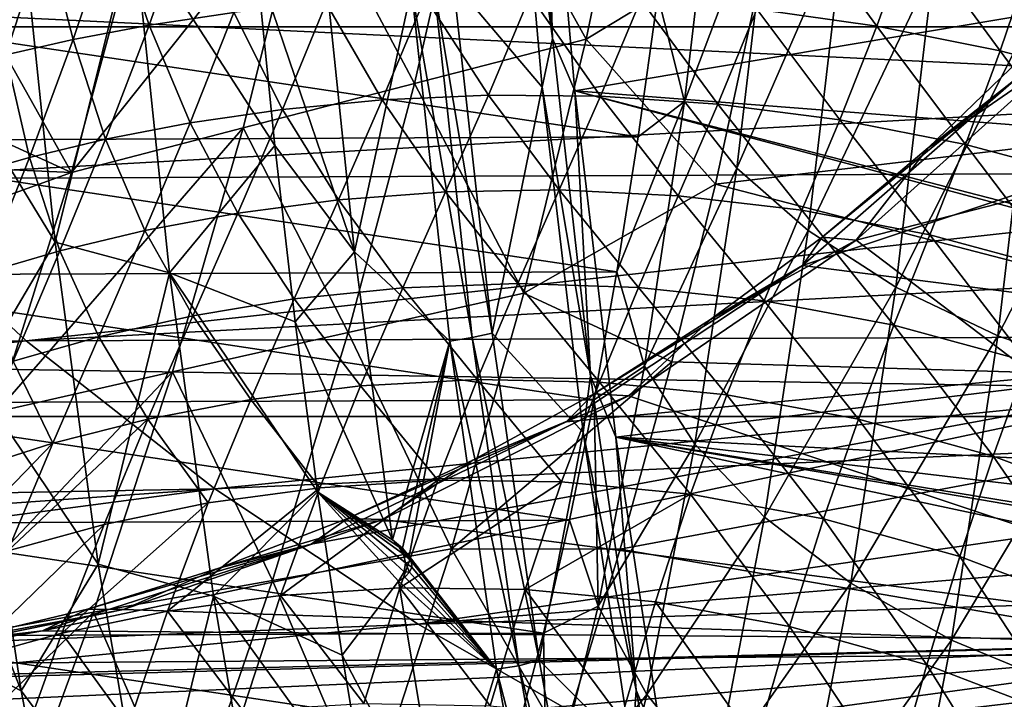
# Model space of a CAD drawing. Header units: metres. Extents: x -160 to 52, y -25 to 25.
# Tile 59 of 168: x -21.11 to -14.67, y -14.1 to -9.66. Entities that reach past the tile are written whole.
import ezdxf

# ---------------------------------------------------------------- set-up
doc = ezdxf.new("R2010")
doc.units = ezdxf.units.M
doc.layers.add('solid_509089_SW0001', color=7, linetype='CONTINUOUS')

msp = doc.modelspace()

# ---------------------------------------------------------------- linework, layer by layer
at = {"layer": 'solid_509089_SW0001'}
for points in [[(-159.199997, -7.026679, -23.470743), (-2.2, -7.026679, -23.470743), (-2.2, -9.703955, -22.496294)], [(-159.199997, -9.703955, -22.496294), (-159.199997, -7.026679, -23.470743), (-2.2, -9.703955, -22.496294)], [(-17.81949, -7.453824, 207.685196), (-17.622145, -9.781214, 208.632309), (-17.900234, -7.703585, 207.837662)], [(-17.688154, -7.722374, 207.741028), (-17.622145, -9.781214, 208.632309), (-17.81949, -7.453824, 207.685196)], [(-18.271145, -9.410952, 208.634903), (-17.900234, -7.703585, 207.837662), (-17.688852, -10.097836, 208.852188)], [(-17.622145, -9.781214, 208.632309), (-17.688852, -10.097836, 208.852188), (-17.900234, -7.703585, 207.837662)], [(-17.688154, -7.722374, 207.741028), (-17.47624, -10.122514, 208.758057), (-17.622145, -9.781214, 208.632309)], [(-13.549536, -9.459304, 207.612396), (-17.47624, -10.122514, 208.758057), (-17.688154, -7.722374, 207.741028)], [(-16.195585, -9.055753, 67.218979), (-10.597915, -8.070869, 97.815483), (-10.987628, -10.072377, 97.896484)], [(-18.149433, -8.439185, 55.52813), (-17.060408, -8.143896, 61.365021), (-17.40156, -9.78487, 61.28891)], [(-17.40156, -9.78487, 61.28891), (-17.060408, -8.143896, 61.365021), (-16.195585, -9.055753, 67.218979)], [(-16.758776, -10.191788, 244.973587), (-16.538914, -8.32373, 246.028763), (-16.933693, -9.502333, 244.479279)], [(-16.187546, -8.679174, 246.67894), (-16.538914, -8.32373, 246.028763), (-16.758776, -10.191788, 244.973587)], [(-18.149433, -8.439185, 55.52813), (-18.523689, -10.074868, 55.318989), (-19.238422, -8.734363, 49.691238)], [(-18.149433, -8.439185, 55.52813), (-17.40156, -9.78487, 61.28891), (-18.523689, -10.074868, 55.318989)], [(-16.416796, -10.627002, 245.578705), (-16.187546, -8.679174, 246.67894), (-16.758776, -10.191788, 244.973587)], [(-15.71339, -9.012728, 247.258987), (-16.187546, -8.679174, 246.67894), (-16.416796, -10.627002, 245.578705)], [(-19.238422, -8.734363, 49.691238), (-20.768208, -10.656602, 43.379223), (-20.327312, -9.028682, 43.854328)], [(-19.238422, -8.734363, 49.691238), (-19.645868, -10.364993, 49.349079), (-20.768208, -10.656602, 43.379223)], [(-18.523689, -10.074868, 55.318989), (-19.645868, -10.364993, 49.349079), (-19.238422, -8.734363, 49.691238)], [(-21.107313, -8.862812, 209.292114), (-20.87532, -11.111189, 210.405518), (-21.665215, -9.817849, 210.257797)], [(-20.362238, -9.051568, 208.984695), (-20.87532, -11.111189, 210.405518), (-21.107313, -8.862812, 209.292114)], [(-20.258846, -9.692268, 25.033781), (-19.994165, -8.935557, 25.215294), (-20.495125, -9.006737, 25.762451)], [(-20.258846, -9.692268, 25.033781), (-19.706039, -9.611395, 24.575569), (-19.994165, -8.935557, 25.215294)], [(-23.224878, -9.543181, 157.629898), (-11.563774, -10.105742, 205.839722), (-12.567849, -8.999273, 205.642624)], [(-20.757381, -9.786227, 25.569136), (-20.495125, -9.006737, 25.762451), (-20.938217, -9.087183, 26.399586)], [(-20.757381, -9.786227, 25.569136), (-20.258846, -9.692268, 25.033781), (-20.495125, -9.006737, 25.762451)], [(-15.95145, -11.035413, 246.11647), (-15.71339, -9.012728, 247.258987), (-16.416796, -10.627002, 245.578705)], [(-16.287041, -9.589618, 23.101288), (-15.502379, -9.699701, 22.902023), (-16.049002, -8.952327, 23.282215)], [(-15.502379, -9.699701, 22.902023), (-15.27654, -9.068692, 23.095984), (-16.049002, -8.952327, 23.282215)], [(-15.13088, -9.314235, 247.751236), (-15.71339, -9.012728, 247.258987), (-15.95145, -11.035413, 246.11647)], [(-20.327312, -9.028682, 43.854328), (-20.768208, -10.656602, 43.379223), (-21.447838, -9.444962, 37.980469)], [(-20.362238, -9.051568, 208.984695), (-20.126165, -11.311559, 210.117676), (-20.87532, -11.111189, 210.405518)], [(-20.362238, -9.051568, 208.984695), (-19.557417, -9.289819, 208.846207), (-19.438387, -10.478848, 209.417465)], [(-20.362238, -9.051568, 208.984695), (-19.438387, -10.478848, 209.417465), (-20.126165, -11.311559, 210.117676)], [(-17.40156, -9.78487, 61.28891), (-16.195585, -9.055753, 67.218979), (-16.555483, -10.732134, 67.283173)], [(-16.555483, -10.732134, 67.283173), (-16.195585, -9.055753, 67.218979), (-10.987628, -10.072377, 97.896484)], [(-15.502379, -9.699701, 22.902023), (-14.694315, -9.860569, 22.712551), (-15.27654, -9.068692, 23.095984)], [(-14.694315, -9.860569, 22.712551), (-14.481891, -9.228832, 22.924229), (-15.27654, -9.068692, 23.095984)], [(-21.198021, -9.887676, 26.192896), (-20.938217, -9.087183, 26.399586), (-21.317799, -9.172279, 27.136086)], [(-21.198021, -9.887676, 26.192896), (-20.757381, -9.786227, 25.569136), (-20.938217, -9.087183, 26.399586)], [(-19.557417, -9.289819, 208.846207), (-19.123528, -9.180019, 208.70517), (-18.916241, -11.174415, 209.699997)], [(-18.916241, -11.174415, 209.699997), (-19.123528, -9.180019, 208.70517), (-18.544971, -9.454926, 208.631058)], [(-14.694315, -9.860569, 22.712551), (-13.867117, -10.077622, 22.523436), (-14.481891, -9.228832, 22.924229)], [(-19.438387, -10.478848, 209.417465), (-19.557417, -9.289819, 208.846207), (-18.916241, -11.174415, 209.699997)], [(-15.376904, -11.404586, 246.570496), (-15.13088, -9.314235, 247.751236), (-15.95145, -11.035413, 246.11647)], [(-14.457752, -9.574516, 248.140701), (-15.13088, -9.314235, 247.751236), (-15.376904, -11.404586, 246.570496)], [(-20.768208, -10.656602, 43.379223), (-21.674631, -10.24341, 37.689156), (-21.447838, -9.444962, 37.980469)], [(-18.916241, -11.174415, 209.699997), (-18.544971, -9.454926, 208.631058), (-18.293427, -11.758381, 209.837799)], [(-18.544971, -9.454926, 208.631058), (-18.397293, -9.428789, 208.614899), (-18.146725, -11.733931, 209.817444)], [(-18.293427, -11.758381, 209.837799), (-18.544971, -9.454926, 208.631058), (-18.146725, -11.733931, 209.817444)], [(-18.397293, -9.428789, 208.614899), (-18.271145, -9.410952, 208.634903), (-18.01664, -11.706085, 209.834335)], [(-18.146725, -11.733931, 209.817444), (-18.397293, -9.428789, 208.614899), (-18.01664, -11.706085, 209.834335)], [(-18.271145, -9.410952, 208.634903), (-17.688852, -10.097836, 208.852188), (-18.01664, -11.706085, 209.834335)], [(-13.549536, -9.459304, 207.612396), (-12.722284, -10.491107, 207.961533), (-17.47624, -10.122514, 208.758057)], [(-23.04438, -9.528102, 215.152374), (-17.061348, -10.424016, 243.866623), (-16.933693, -9.502333, 244.479279)], [(-23.04438, -9.528102, 215.152374), (-22.916403, -10.448707, 215.766571), (-17.061348, -10.424016, 243.866623)], [(-18.735369, -10.182026, 23.700666), (-18.455481, -9.510204, 23.850857), (-19.103134, -9.548995, 24.184229)], [(-18.735369, -10.182026, 23.700666), (-18.041241, -10.150614, 23.414051), (-18.455481, -9.510204, 23.850857)], [(-18.041241, -10.150614, 23.414051), (-17.767767, -9.500334, 23.566032), (-18.455481, -9.510204, 23.850857)], [(-18.041241, -10.150614, 23.414051), (-17.308491, -10.157288, 23.161629), (-17.767767, -9.500334, 23.566032)], [(-17.308491, -10.157288, 23.161629), (-17.043678, -9.524957, 23.319527), (-17.767767, -9.500334, 23.566032)], [(-17.308491, -10.157288, 23.161629), (-16.541042, -10.208783, 22.933048), (-17.043678, -9.524957, 23.319527)], [(-16.758776, -10.191788, 244.973587), (-16.933693, -9.502333, 244.479279), (-17.061348, -10.424016, 243.866623)], [(-16.541042, -10.208783, 22.933048), (-16.287041, -9.589618, 23.101288), (-17.043678, -9.524957, 23.319527)], [(-22.199255, -10.698034, 157.416199), (-11.563774, -10.105742, 205.839722), (-23.224878, -9.543181, 157.629898)], [(-19.387197, -10.244741, 24.031931), (-19.103134, -9.548995, 24.184229), (-19.706039, -9.611395, 24.575569)], [(-19.387197, -10.244741, 24.031931), (-18.735369, -10.182026, 23.700666), (-19.103134, -9.548995, 24.184229)], [(-16.541042, -10.208783, 22.933048), (-15.743815, -10.311584, 22.718508), (-16.287041, -9.589618, 23.101288)], [(-15.743815, -10.311584, 22.718508), (-15.502379, -9.699701, 22.902023), (-16.287041, -9.589618, 23.101288)], [(-14.710651, -11.723282, 246.926971), (-14.457752, -9.574516, 248.140701), (-15.376904, -11.404586, 246.570496)], [(-13.714498, -9.785648, 248.415527), (-14.457752, -9.574516, 248.140701), (-14.710651, -11.723282, 246.926971)], [(-19.992167, -10.332368, 24.417452), (-19.706039, -9.611395, 24.575569), (-20.258846, -9.692268, 25.033781)], [(-19.992167, -10.332368, 24.417452), (-19.387197, -10.244741, 24.031931), (-19.706039, -9.611395, 24.575569)], [(-159.199997, -9.703955, -22.496294), (-2.2, -9.703955, -22.496294), (-2.2, -12.25, -21.217623)], [(-159.199997, -12.25, -21.217623), (-159.199997, -9.703955, -22.496294), (-2.2, -12.25, -21.217623)], [(-20.545156, -10.438771, 24.866304), (-20.258846, -9.692268, 25.033781), (-20.757381, -9.786227, 25.569136)], [(-20.545156, -10.438771, 24.866304), (-19.992167, -10.332368, 24.417452), (-20.258846, -9.692268, 25.033781)], [(-15.743815, -10.311584, 22.718508), (-14.921859, -10.47213, 22.508265), (-15.502379, -9.699701, 22.902023)], [(-14.921859, -10.47213, 22.508265), (-14.694315, -9.860569, 22.712551), (-15.502379, -9.699701, 22.902023)], [(-21.042618, -10.557604, 25.389425), (-20.757381, -9.786227, 25.569136), (-21.198021, -9.887676, 26.192896)], [(-21.042618, -10.557604, 25.389425), (-20.545156, -10.438771, 24.866304), (-20.757381, -9.786227, 25.569136)], [(-18.523689, -10.074868, 55.318989), (-17.40156, -9.78487, 61.28891), (-17.808952, -11.444489, 61.216591)], [(-17.808952, -11.444489, 61.216591), (-17.40156, -9.78487, 61.28891), (-16.555483, -10.732134, 67.283173)], [(-17.622145, -9.781214, 208.632309), (-17.37291, -11.985711, 209.828476), (-17.688852, -10.097836, 208.852188)], [(-17.47624, -10.122514, 208.758057), (-17.37291, -11.985711, 209.828476), (-17.622145, -9.781214, 208.632309)], [(-13.972974, -11.981798, 247.175034), (-13.714498, -9.785648, 248.415527), (-14.710651, -11.723282, 246.926971)], [(-20.87532, -11.111189, 210.405518), (-21.406, -12.011902, 211.501846), (-21.665215, -9.817849, 210.257797)], [(-15.987248, -11.264406, 99.731224), (-12.039212, -11.767875, 98.908592), (-11.570831, -9.793597, 98.810997)], [(-14.587134, -10.041003, 99.439491), (-15.987248, -11.264406, 99.731224), (-11.570831, -9.793597, 98.810997)], [(-21.4818, -10.682403, 25.999277), (-21.042618, -10.557604, 25.389425), (-21.198021, -9.887676, 26.192896)], [(-15.63663, -11.098454, 100.832863), (-15.165531, -10.494999, 99.497856), (-14.28952, -9.891704, 100.552177)], [(-15.63663, -11.098454, 100.832863), (-14.28952, -9.891704, 100.552177), (-11.075048, -9.927189, 99.882393)], [(-14.510797, -9.865381, 99.361427), (-15.165531, -10.494999, 99.497856), (-14.587134, -10.041003, 99.439491)], [(-14.28952, -9.891704, 100.552177), (-15.165531, -10.494999, 99.497856), (-14.510797, -9.865381, 99.361427)], [(-14.921859, -10.47213, 22.508265), (-14.079766, -10.696858, 22.292191), (-14.694315, -9.860569, 22.712551)], [(-14.079766, -10.696858, 22.292191), (-13.867117, -10.077622, 22.523436), (-14.694315, -9.860569, 22.712551)], [(-15.63663, -11.098454, 100.832863), (-11.075048, -9.927189, 99.882393), (-12.084919, -13.791648, 100.092812)], [(-15.859305, -11.079369, 99.64241), (-15.987248, -11.264406, 99.731224), (-14.587134, -10.041003, 99.439491)], [(-15.165531, -10.494999, 99.497856), (-15.859305, -11.079369, 99.64241), (-14.587134, -10.041003, 99.439491)], [(-22.199255, -10.698034, 157.416199), (-10.992929, -10.649643, 205.943237), (-11.563774, -10.105742, 205.839722)], [(-18.523689, -10.074868, 55.318989), (-18.958372, -11.701687, 55.106064), (-19.645868, -10.364993, 49.349079)], [(-18.523689, -10.074868, 55.318989), (-17.808952, -11.444489, 61.216591), (-18.958372, -11.701687, 55.106064)], [(-18.01664, -11.706085, 209.834335), (-17.688852, -10.097836, 208.852188), (-17.42223, -12.355674, 210.131866)], [(-17.37291, -11.985711, 209.828476), (-17.42223, -12.355674, 210.131866), (-17.688852, -10.097836, 208.852188)], [(-16.555483, -10.732134, 67.283173), (-10.987628, -10.072377, 97.896484), (-11.46195, -12.053309, 97.995064)], [(-18.321087, -10.781718, 23.270189), (-18.041241, -10.150614, 23.414051), (-18.735369, -10.182026, 23.700666)], [(-18.321087, -10.781718, 23.270189), (-17.579132, -10.770176, 23.011803), (-18.041241, -10.150614, 23.414051)], [(-17.579132, -10.770176, 23.011803), (-17.308491, -10.157288, 23.161629), (-18.041241, -10.150614, 23.414051)], [(-17.579132, -10.770176, 23.011803), (-16.800671, -10.808249, 22.772228), (-17.308491, -10.157288, 23.161629)], [(-17.47624, -10.122514, 208.758057), (-17.208948, -12.385889, 210.040878), (-17.37291, -11.985711, 209.828476)], [(-11.552737, -11.700936, 208.418854), (-17.208948, -12.385889, 210.040878), (-17.47624, -10.122514, 208.758057)], [(-11.622709, -11.635027, 208.392593), (-11.552737, -11.700936, 208.418854), (-17.47624, -10.122514, 208.758057)], [(-12.722284, -10.491107, 207.961533), (-11.622709, -11.635027, 208.392593), (-17.47624, -10.122514, 208.758057)], [(-16.800671, -10.808249, 22.772228), (-16.541042, -10.208783, 22.933048), (-17.308491, -10.157288, 23.161629)], [(-19.022577, -10.835053, 23.558178), (-18.735369, -10.182026, 23.700666), (-19.387197, -10.244741, 24.031931)], [(-19.022577, -10.835053, 23.558178), (-18.321087, -10.781718, 23.270189), (-18.735369, -10.182026, 23.700666)], [(-16.758776, -10.191788, 244.973587), (-17.061348, -10.424016, 243.866623), (-17.200565, -11.304734, 243.198486)], [(-17.021366, -11.922162, 243.713333), (-16.758776, -10.191788, 244.973587), (-17.200565, -11.304734, 243.198486)], [(-16.416796, -10.627002, 245.578705), (-16.758776, -10.191788, 244.973587), (-17.021366, -11.922162, 243.713333)], [(-16.800671, -10.808249, 22.772228), (-15.99092, -10.90342, 22.541094), (-16.541042, -10.208783, 22.933048)], [(-15.99092, -10.90342, 22.541094), (-15.743815, -10.311584, 22.718508), (-16.541042, -10.208783, 22.933048)], [(-20.768208, -10.656602, 43.379223), (-21.785086, -10.610677, 37.548714), (-21.674631, -10.24341, 37.689156)], [(-19.679974, -10.922289, 23.886618), (-19.387197, -10.244741, 24.031931), (-19.992167, -10.332368, 24.417452)], [(-19.679974, -10.922289, 23.886618), (-19.022577, -10.835053, 23.558178), (-19.387197, -10.244741, 24.031931)], [(-19.645868, -10.364993, 49.349079), (-21.257851, -12.220324, 42.885178), (-20.768208, -10.656602, 43.379223)], [(-19.645868, -10.364993, 49.349079), (-20.107916, -11.959222, 48.995567), (-21.257851, -12.220324, 42.885178)], [(-20.28879, -11.036025, 24.265491), (-19.992167, -10.332368, 24.417452), (-20.545156, -10.438771, 24.866304)], [(-20.28879, -11.036025, 24.265491), (-19.679974, -10.922289, 23.886618), (-19.992167, -10.332368, 24.417452)], [(-18.958372, -11.701687, 55.106064), (-20.107916, -11.959222, 48.995567), (-19.645868, -10.364993, 49.349079)], [(-15.99092, -10.90342, 22.541094), (-15.155272, -11.063099, 22.308039), (-15.743815, -10.311584, 22.718508)], [(-15.155272, -11.063099, 22.308039), (-14.921859, -10.47213, 22.508265), (-15.743815, -10.311584, 22.718508)], [(-22.916403, -10.448707, 215.766571), (-17.200565, -11.304734, 243.198486), (-17.061348, -10.424016, 243.866623)], [(-22.916403, -10.448707, 215.766571), (-22.776876, -11.32825, 216.436188), (-17.200565, -11.304734, 243.198486)], [(-20.843994, -11.169189, 24.704245), (-20.545156, -10.438771, 24.866304), (-21.042618, -10.557604, 25.389425)], [(-20.843994, -11.169189, 24.704245), (-20.28879, -11.036025, 24.265491), (-20.545156, -10.438771, 24.866304)], [(-20.126165, -11.311559, 210.117676), (-19.438387, -10.478848, 209.417465), (-19.305256, -11.631387, 210.056396)], [(-19.305256, -11.631387, 210.056396), (-19.438387, -10.478848, 209.417465), (-18.916241, -11.174415, 209.699997)], [(-15.63663, -11.098454, 100.832863), (-15.859305, -11.079369, 99.64241), (-15.165531, -10.494999, 99.497856)], [(-15.155272, -11.063099, 22.308039), (-14.298558, -11.29468, 22.062225), (-14.921859, -10.47213, 22.508265)], [(-14.298558, -11.29468, 22.062225), (-14.079766, -10.696858, 22.292191), (-14.921859, -10.47213, 22.508265)], [(-21.342438, -11.31456, 25.214516), (-21.042618, -10.557604, 25.389425), (-21.4818, -10.682403, 25.999277)], [(-21.342438, -11.31456, 25.214516), (-20.843994, -11.169189, 24.704245), (-21.042618, -10.557604, 25.389425)], [(-20.768208, -10.656602, 43.379223), (-21.930063, -11.074413, 37.366264), (-21.785086, -10.610677, 37.548714)], [(-21.064936, -11.756029, 157.17984), (-10.992929, -10.649643, 205.943237), (-22.199255, -10.698034, 157.416199)], [(-20.768208, -10.656602, 43.379223), (-21.257851, -12.220324, 42.885178), (-21.930063, -11.074413, 37.366264)], [(-21.064936, -11.756029, 157.17984), (-10.371775, -11.187111, 206.048813), (-10.992929, -10.649643, 205.943237)], [(-16.690601, -12.431269, 244.264648), (-16.416796, -10.627002, 245.578705), (-17.021366, -11.922162, 243.713333)], [(-15.95145, -11.035413, 246.11647), (-16.416796, -10.627002, 245.578705), (-16.690601, -12.431269, 244.264648)], [(-33.166897, -11.808773, 105.004227), (-21.064936, -11.756029, 157.17984), (-22.199255, -10.698034, 157.416199)], [(-17.808952, -11.444489, 61.216591), (-16.555483, -10.732134, 67.283173), (-16.84239, -11.894073, 67.333313)], [(-16.84239, -11.894073, 67.333313), (-16.555483, -10.732134, 67.283173), (-11.46195, -12.053309, 97.995064)], [(-18.601023, -11.409273, 23.117325), (-18.321087, -10.781718, 23.270189), (-19.022577, -10.835053, 23.558178)], [(-18.601023, -11.409273, 23.117325), (-17.849384, -11.381222, 22.852911), (-18.321087, -10.781718, 23.270189)], [(-17.849384, -11.381222, 22.852911), (-17.579132, -10.770176, 23.011803), (-18.321087, -10.781718, 23.270189)], [(-17.849384, -11.381222, 22.852911), (-17.059929, -11.407186, 22.60199), (-17.579132, -10.770176, 23.011803)], [(-17.059929, -11.407186, 22.60199), (-16.800671, -10.808249, 22.772228), (-17.579132, -10.770176, 23.011803)], [(-17.059929, -11.407186, 22.60199), (-16.238098, -11.495497, 22.353518), (-16.800671, -10.808249, 22.772228)], [(-16.238098, -11.495497, 22.353518), (-15.99092, -10.90342, 22.541094), (-16.800671, -10.808249, 22.772228)], [(-19.31082, -11.482642, 23.406523), (-19.022577, -10.835053, 23.558178), (-19.679974, -10.922289, 23.886618)], [(-19.31082, -11.482642, 23.406523), (-18.601023, -11.409273, 23.117325), (-19.022577, -10.835053, 23.558178)], [(-19.975136, -11.592552, 23.73181), (-19.679974, -10.922289, 23.886618), (-20.28879, -11.036025, 24.265491)], [(-19.975136, -11.592552, 23.73181), (-19.31082, -11.482642, 23.406523), (-19.679974, -10.922289, 23.886618)], [(-16.238098, -11.495497, 22.353518), (-15.389529, -11.654412, 22.09643), (-15.99092, -10.90342, 22.541094)], [(-15.389529, -11.654412, 22.09643), (-15.155272, -11.063099, 22.308039), (-15.99092, -10.90342, 22.541094)], [(-20.589512, -11.730718, 24.103743), (-20.28879, -11.036025, 24.265491), (-20.843994, -11.169189, 24.704245)], [(-20.589512, -11.730718, 24.103743), (-19.975136, -11.592552, 23.73181), (-20.28879, -11.036025, 24.265491)], [(-16.235777, -12.90902, 244.751907), (-15.95145, -11.035413, 246.11647), (-16.690601, -12.431269, 244.264648)], [(-15.376904, -11.404586, 246.570496), (-15.95145, -11.035413, 246.11647), (-16.235777, -12.90902, 244.751907)], [(-15.389529, -11.654412, 22.09643), (-14.519251, -11.892152, 21.819143), (-15.155272, -11.063099, 22.308039)], [(-14.519251, -11.892152, 21.819143), (-14.298558, -11.29468, 22.062225), (-15.155272, -11.063099, 22.308039)], [(-20.87532, -11.111189, 210.405518), (-20.592766, -13.215936, 211.761581), (-21.406, -12.011902, 211.501846)], [(-20.126165, -11.311559, 210.117676), (-20.592766, -13.215936, 211.761581), (-20.87532, -11.111189, 210.405518)], [(-17.125864, -12.114902, 101.143173), (-16.589127, -11.615972, 99.794479), (-15.63663, -11.098454, 100.832863)], [(-17.125864, -12.114902, 101.143173), (-15.63663, -11.098454, 100.832863), (-12.084919, -13.791648, 100.092812)], [(-15.859305, -11.079369, 99.64241), (-16.589127, -11.615972, 99.794479), (-15.987248, -11.264406, 99.731224)], [(-15.63663, -11.098454, 100.832863), (-16.589127, -11.615972, 99.794479), (-15.859305, -11.079369, 99.64241)], [(-21.148987, -11.88918, 24.532427), (-20.843994, -11.169189, 24.704245), (-21.342438, -11.31456, 25.214516)], [(-21.148987, -11.88918, 24.532427), (-20.589512, -11.730718, 24.103743), (-20.843994, -11.169189, 24.704245)], [(-21.064936, -11.756029, 157.17984), (-9.69805, -11.716599, 206.155228), (-10.371775, -11.187111, 206.048813)], [(-19.305256, -11.631387, 210.056396), (-18.916241, -11.174415, 209.699997), (-18.669464, -13.057677, 210.884354)], [(-18.669464, -13.057677, 210.884354), (-18.916241, -11.174415, 209.699997), (-18.293427, -11.758381, 209.837799)], [(-15.987248, -11.264406, 99.731224), (-17.533915, -12.285073, 100.053497), (-12.039212, -11.767875, 98.908592)], [(-17.351849, -12.102494, 99.953407), (-17.533915, -12.285073, 100.053497), (-15.987248, -11.264406, 99.731224)], [(-16.589127, -11.615972, 99.794479), (-17.351849, -12.102494, 99.953407), (-15.987248, -11.264406, 99.731224)], [(-22.776876, -11.32825, 216.436188), (-17.350836, -12.141149, 242.477295), (-17.200565, -11.304734, 243.198486)], [(-22.776876, -11.32825, 216.436188), (-22.626312, -12.163396, 217.158798), (-17.350836, -12.141149, 242.477295)], [(-20.126165, -11.311559, 210.117676), (-19.83938, -13.425871, 211.494034), (-20.592766, -13.215936, 211.761581)], [(-20.126165, -11.311559, 210.117676), (-19.305256, -11.631387, 210.056396), (-19.158491, -12.743423, 210.760773)], [(-20.126165, -11.311559, 210.117676), (-19.158491, -12.743423, 210.760773), (-19.83938, -13.425871, 211.494034)], [(-17.021366, -11.922162, 243.713333), (-17.200565, -11.304734, 243.198486), (-17.350836, -12.141149, 242.477295)], [(-18.115181, -12.009054, 22.662651), (-17.849384, -11.381222, 22.852911), (-18.601023, -11.409273, 23.117325)], [(-18.115181, -12.009054, 22.662651), (-17.315033, -12.025657, 22.400118), (-17.849384, -11.381222, 22.852911)], [(-17.315033, -12.025657, 22.400118), (-17.059929, -11.407186, 22.60199), (-17.849384, -11.381222, 22.852911)], [(-18.876797, -12.050054, 22.933445), (-18.601023, -11.409273, 23.117325), (-19.31082, -11.482642, 23.406523)], [(-18.958372, -11.701687, 55.106064), (-17.808952, -11.444489, 61.216591), (-18.283709, -13.115125, 61.15295)], [(-18.876797, -12.050054, 22.933445), (-18.115181, -12.009054, 22.662651), (-18.601023, -11.409273, 23.117325)], [(-18.283709, -13.115125, 61.15295), (-17.808952, -11.444489, 61.216591), (-16.84239, -11.894073, 67.333313)], [(-17.315033, -12.025657, 22.400118), (-16.481962, -12.108852, 22.134043), (-17.059929, -11.407186, 22.60199)], [(-16.481962, -12.108852, 22.134043), (-16.238098, -11.495497, 22.353518), (-17.059929, -11.407186, 22.60199)], [(-15.670743, -13.340872, 245.160294), (-15.376904, -11.404586, 246.570496), (-16.235777, -12.90902, 244.751907)], [(-14.710651, -11.723282, 246.926971), (-15.376904, -11.404586, 246.570496), (-15.670743, -13.340872, 245.160294)], [(-19.595705, -12.13936, 23.224325), (-19.31082, -11.482642, 23.406523), (-19.975136, -11.592552, 23.73181)], [(-19.595705, -12.13936, 23.224325), (-18.876797, -12.050054, 22.933445), (-19.31082, -11.482642, 23.406523)], [(-16.481962, -12.108852, 22.134043), (-15.621775, -12.267564, 21.852554), (-16.238098, -11.495497, 22.353518)], [(-15.621775, -12.267564, 21.852554), (-15.389529, -11.654412, 22.09643), (-16.238098, -11.495497, 22.353518)], [(-20.268129, -12.267614, 23.547075), (-19.975136, -11.592552, 23.73181), (-20.589512, -11.730718, 24.103743)], [(-20.268129, -12.267614, 23.547075), (-19.595705, -12.13936, 23.224325), (-19.975136, -11.592552, 23.73181)], [(-19.158491, -12.743423, 210.760773), (-19.305256, -11.631387, 210.056396), (-18.669464, -13.057677, 210.884354)], [(-17.125864, -12.114902, 101.143173), (-17.351849, -12.102494, 99.953407), (-16.589127, -11.615972, 99.794479)], [(-19.829899, -12.724239, 156.922501), (-9.69805, -11.716599, 206.155228), (-21.064936, -11.756029, 157.17984)], [(-18.958372, -11.701687, 55.106064), (-19.453798, -13.322339, 54.898964), (-20.107916, -11.959222, 48.995567)], [(-19.829899, -12.724239, 156.922501), (-8.965227, -12.239587, 206.261536), (-9.69805, -11.716599, 206.155228)], [(-18.958372, -11.701687, 55.106064), (-18.283709, -13.115125, 61.15295), (-19.453798, -13.322339, 54.898964)], [(-18.146725, -11.733931, 209.817444), (-18.01664, -11.706085, 209.834335), (-17.710306, -13.844164, 211.286118)], [(-18.01664, -11.706085, 209.834335), (-17.42223, -12.355674, 210.131866), (-17.710306, -13.844164, 211.286118)], [(-11.552737, -11.700936, 208.418854), (-10.338164, -12.742601, 208.854538), (-17.208948, -12.385889, 210.040878)], [(-15.621775, -12.267564, 21.852554), (-14.739697, -12.510662, 21.543283), (-15.389529, -11.654412, 22.09643)], [(-14.739697, -12.510662, 21.543283), (-14.519251, -11.892152, 21.819143), (-15.389529, -11.654412, 22.09643)], [(-33.166897, -11.808773, 105.004227), (-32.495922, -12.378308, 104.864204), (-21.064936, -11.756029, 157.17984)], [(-32.495922, -12.378308, 104.864204), (-31.763649, -12.945805, 104.711426), (-21.064936, -11.756029, 157.17984)], [(-31.763649, -12.945805, 104.711426), (-19.829899, -12.724239, 156.922501), (-21.064936, -11.756029, 157.17984)], [(-21.096605, -14.043685, 212.986725), (-21.680584, -13.740668, 213.476303), (-21.983303, -11.752722, 212.023468)], [(-21.406, -12.011902, 211.501846), (-21.096605, -14.043685, 212.986725), (-21.983303, -11.752722, 212.023468)], [(-20.889601, -12.425828, 23.912996), (-20.589512, -11.730718, 24.103743), (-21.148987, -11.88918, 24.532427)], [(-20.95837, -13.652238, 100.767029), (-12.591782, -13.71613, 99.023727), (-12.039212, -11.767875, 98.908592)], [(-19.201109, -13.086051, 100.400879), (-20.95837, -13.652238, 100.767029), (-12.039212, -11.767875, 98.908592)], [(-20.889601, -12.425828, 23.912996), (-20.268129, -12.267614, 23.547075), (-20.589512, -11.730718, 24.103743)], [(-17.533915, -12.285073, 100.053497), (-19.201109, -13.086051, 100.400879), (-12.039212, -11.767875, 98.908592)], [(-18.602297, -13.110631, 210.892944), (-18.669464, -13.057677, 210.884354), (-18.293427, -11.758381, 209.837799)], [(-18.558722, -13.162971, 210.913406), (-18.602297, -13.110631, 210.892944), (-18.293427, -11.758381, 209.837799)], [(-18.558722, -13.162971, 210.913406), (-18.293427, -11.758381, 209.837799), (-17.989319, -13.902584, 211.296844)], [(-18.293427, -11.758381, 209.837799), (-18.146725, -11.733931, 209.817444), (-17.843229, -13.880992, 211.274002)], [(-17.989319, -13.902584, 211.296844), (-18.293427, -11.758381, 209.837799), (-17.843229, -13.880992, 211.274002)], [(-17.843229, -13.880992, 211.274002), (-18.146725, -11.733931, 209.817444), (-17.710306, -13.844164, 211.286118)], [(-15.0127, -13.713676, 245.477356), (-14.710651, -11.723282, 246.926971), (-15.670743, -13.340872, 245.160294)], [(-13.972974, -11.981798, 247.175034), (-14.710651, -11.723282, 246.926971), (-15.0127, -13.713676, 245.477356)], [(-21.455229, -12.605268, 24.333099), (-20.889601, -12.425828, 23.912996), (-21.148987, -11.88918, 24.532427)], [(-18.283709, -13.115125, 61.15295), (-16.84239, -11.894073, 67.333313), (-17.179119, -13.118665, 67.391418)], [(-17.179119, -13.118665, 67.391418), (-16.84239, -11.894073, 67.333313), (-11.46195, -12.053309, 97.995064)], [(-14.739697, -12.510662, 21.543283), (-13.840708, -12.846962, 21.193663), (-14.519251, -11.892152, 21.819143)], [(-20.107916, -11.959222, 48.995567), (-21.794861, -13.742628, 42.391216), (-21.257851, -12.220324, 42.885178)], [(-20.107916, -11.959222, 48.995567), (-20.62406, -13.530023, 48.64502), (-21.794861, -13.742628, 42.391216)], [(-19.453798, -13.322339, 54.898964), (-20.62406, -13.530023, 48.64502), (-20.107916, -11.959222, 48.995567)], [(-17.323139, -13.491479, 242.265045), (-17.021366, -11.922162, 243.713333), (-17.350836, -12.141149, 242.477295)], [(-16.690601, -12.431269, 244.264648), (-17.021366, -11.922162, 243.713333), (-17.323139, -13.491479, 242.265045)], [(-20.592766, -13.215936, 211.761581), (-21.096605, -14.043685, 212.986725), (-21.406, -12.011902, 211.501846)], [(-18.373049, -12.667918, 22.416647), (-18.115181, -12.009054, 22.662651), (-18.876797, -12.050054, 22.933445)], [(-18.373049, -12.667918, 22.416647), (-17.562859, -12.679015, 22.142313), (-18.115181, -12.009054, 22.662651)], [(-17.562859, -12.679015, 22.142313), (-17.315033, -12.025657, 22.400118), (-18.115181, -12.009054, 22.662651)], [(-17.562859, -12.679015, 22.142313), (-16.71982, -12.759551, 21.858862), (-17.315033, -12.025657, 22.400118)], [(-17.37291, -11.985711, 209.828476), (-17.074913, -14.039619, 211.258636), (-17.42223, -12.355674, 210.131866)], [(-17.208948, -12.385889, 210.040878), (-17.074913, -14.039619, 211.258636), (-17.37291, -11.985711, 209.828476)], [(-16.71982, -12.759551, 21.858862), (-16.481962, -12.108852, 22.134043), (-17.315033, -12.025657, 22.400118)], [(-14.281684, -14.016084, 245.693451), (-13.972974, -11.981798, 247.175034), (-15.0127, -13.713676, 245.477356)], [(-19.144627, -12.716866, 22.694496), (-18.876797, -12.050054, 22.933445), (-19.595705, -12.13936, 23.224325)], [(-19.144627, -12.716866, 22.694496), (-18.373049, -12.667918, 22.416647), (-18.876797, -12.050054, 22.933445)], [(-17.351849, -12.102494, 99.953407), (-18.144184, -12.53684, 100.1185), (-17.533915, -12.285073, 100.053497)], [(-17.125864, -12.114902, 101.143173), (-18.144184, -12.53684, 100.1185), (-17.351849, -12.102494, 99.953407)], [(-17.179119, -13.118665, 67.391418), (-11.46195, -12.053309, 97.995064), (-12.019292, -14.007754, 98.110901)], [(-22.626312, -12.163396, 217.158798), (-17.511473, -12.929417, 241.706345), (-17.350836, -12.141149, 242.477295)], [(-22.626312, -12.163396, 217.158798), (-22.465399, -12.950307, 217.931061), (-17.511473, -12.929417, 241.706345)], [(-19.873188, -12.816252, 22.988268), (-19.595705, -12.13936, 23.224325), (-20.268129, -12.267614, 23.547075)], [(-19.873188, -12.816252, 22.988268), (-19.144627, -12.716866, 22.694496), (-19.595705, -12.13936, 23.224325)], [(-18.732704, -12.924314, 101.477982), (-18.144184, -12.53684, 100.1185), (-17.125864, -12.114902, 101.143173)], [(-18.732704, -12.924314, 101.477982), (-17.125864, -12.114902, 101.143173), (-12.084919, -13.791648, 100.092812)], [(-17.323139, -13.491479, 242.265045), (-17.350836, -12.141149, 242.477295), (-17.511473, -12.929417, 241.706345)], [(-16.71982, -12.759551, 21.858862), (-15.849892, -12.918868, 21.553556), (-16.481962, -12.108852, 22.134043)], [(-15.849892, -12.918868, 21.553556), (-15.621775, -12.267564, 21.852554), (-16.481962, -12.108852, 22.134043)], [(-159.199997, -12.25, -21.217623), (-2.2, -12.25, -21.217623), (-2.2, -14.630385, -19.652018)], [(-159.199997, -14.630385, -19.652018), (-159.199997, -12.25, -21.217623), (-2.2, -14.630385, -19.652018)], [(-21.184637, -13.127952, 23.672663), (-20.268129, -12.267614, 23.547075), (-20.889601, -12.425828, 23.912996)], [(-21.184637, -13.127952, 23.672663), (-20.554712, -12.956423, 23.310282), (-20.268129, -12.267614, 23.547075)], [(-20.554712, -12.956423, 23.310282), (-19.873188, -12.816252, 22.988268), (-20.268129, -12.267614, 23.547075)], [(-18.501125, -13.608867, 156.64563), (-8.965227, -12.239587, 206.261536), (-19.829899, -12.724239, 156.922501)], [(-18.962715, -12.917135, 100.289055), (-19.201109, -13.086051, 100.400879), (-17.533915, -12.285073, 100.053497)], [(-18.144184, -12.53684, 100.1185), (-18.962715, -12.917135, 100.289055), (-17.533915, -12.285073, 100.053497)], [(-18.501125, -13.608867, 156.64563), (-8.171763, -12.75351, 206.365692), (-8.965227, -12.239587, 206.261536)], [(-15.849892, -12.918868, 21.553556), (-14.958511, -13.166245, 21.213224), (-15.621775, -12.267564, 21.852554)], [(-14.958511, -13.166245, 21.213224), (-14.739697, -12.510662, 21.543283), (-15.621775, -12.267564, 21.852554)], [(-17.710306, -13.844164, 211.286118), (-17.42223, -12.355674, 210.131866), (-17.103964, -14.446611, 211.659409)], [(-17.074913, -14.039619, 211.258636), (-17.103964, -14.446611, 211.659409), (-17.42223, -12.355674, 210.131866)], [(-21.758066, -13.321577, 24.087442), (-20.889601, -12.425828, 23.912996), (-21.455229, -12.605268, 24.333099)], [(-21.758066, -13.321577, 24.087442), (-21.184637, -13.127952, 23.672663), (-20.889601, -12.425828, 23.912996)], [(-17.208948, -12.385889, 210.040878), (-16.889885, -14.481919, 211.572144), (-17.074913, -14.039619, 211.258636)], [(-7.97547, -14.350757, 209.602875), (-16.889885, -14.481919, 211.572144), (-17.208948, -12.385889, 210.040878)], [(-8.827181, -13.821891, 209.346542), (-7.97547, -14.350757, 209.602875), (-17.208948, -12.385889, 210.040878)], [(-8.960567, -13.734385, 209.305099), (-8.827181, -13.821891, 209.346542), (-17.208948, -12.385889, 210.040878)], [(-9.614722, -13.285284, 209.096909), (-8.960567, -13.734385, 209.305099), (-17.208948, -12.385889, 210.040878)], [(-10.338164, -12.742601, 208.854538), (-9.614722, -13.285284, 209.096909), (-17.208948, -12.385889, 210.040878)], [(-17.00526, -14.067599, 242.754517), (-16.690601, -12.431269, 244.264648), (-17.323139, -13.491479, 242.265045)], [(-16.235777, -12.90902, 244.751907), (-16.690601, -12.431269, 244.264648), (-17.00526, -14.067599, 242.754517)], [(-18.732704, -12.924314, 101.477982), (-18.962715, -12.917135, 100.289055), (-18.144184, -12.53684, 100.1185)], [(-14.958511, -13.166245, 21.213224), (-14.050905, -13.51089, 20.824516), (-14.739697, -12.510662, 21.543283)], [(-14.050905, -13.51089, 20.824516), (-13.840708, -12.846962, 21.193663), (-14.739697, -12.510662, 21.543283)], [(-19.401018, -13.421843, 22.376076), (-18.373049, -12.667918, 22.416647), (-19.144627, -12.716866, 22.694496)], [(-19.401018, -13.421843, 22.376076), (-18.619816, -13.371323, 22.090128), (-18.373049, -12.667918, 22.416647)], [(-18.619816, -13.371323, 22.090128), (-17.562859, -12.679015, 22.142313), (-18.373049, -12.667918, 22.416647)], [(-18.619816, -13.371323, 22.090128), (-17.800591, -13.381832, 21.803833), (-17.562859, -12.679015, 22.142313)], [(-17.800591, -13.381832, 21.803833), (-16.71982, -12.759551, 21.858862), (-17.562859, -12.679015, 22.142313)], [(-31.763649, -12.945805, 104.711426), (-30.966333, -13.509585, 104.545113), (-19.829899, -12.724239, 156.922501)], [(-30.966333, -13.509585, 104.545113), (-30.09404, -14.071813, 104.363197), (-19.829899, -12.724239, 156.922501)], [(-30.09404, -14.071813, 104.363197), (-18.501125, -13.608867, 156.64563), (-19.829899, -12.724239, 156.922501)], [(-20.139488, -13.52376, 22.674738), (-19.144627, -12.716866, 22.694496), (-19.873188, -12.816252, 22.988268)], [(-20.139488, -13.52376, 22.674738), (-19.401018, -13.421843, 22.376076), (-19.144627, -12.716866, 22.694496)], [(-19.83938, -13.425871, 211.494034), (-19.158491, -12.743423, 210.760773), (-18.9986, -13.811084, 211.528122)], [(-19.158491, -12.743423, 210.760773), (-18.669464, -13.057677, 210.884354), (-18.624634, -13.105297, 210.909897)], [(-19.158491, -12.743423, 210.760773), (-18.592779, -13.266625, 211.022888), (-18.629478, -13.327481, 211.076248)], [(-18.9986, -13.811084, 211.528122), (-19.158491, -12.743423, 210.760773), (-18.629478, -13.327481, 211.076248)], [(-19.158491, -12.743423, 210.760773), (-18.596476, -13.151652, 210.938171), (-18.58297, -13.20736, 210.976639)], [(-19.158491, -12.743423, 210.760773), (-18.624634, -13.105297, 210.909897), (-18.596476, -13.151652, 210.938171)], [(-19.158491, -12.743423, 210.760773), (-18.58297, -13.20736, 210.976639), (-18.592779, -13.266625, 211.022888)], [(-18.501125, -13.608867, 156.64563), (-7.311633, -13.258711, 206.465927), (-8.171763, -12.75351, 206.365692)], [(-17.800591, -13.381832, 21.803833), (-16.949295, -13.462852, 21.503704), (-16.71982, -12.759551, 21.858862)], [(-16.949295, -13.462852, 21.503704), (-16.072065, -13.623826, 21.176111), (-16.71982, -12.759551, 21.858862)], [(-16.072065, -13.623826, 21.176111), (-15.849892, -12.918868, 21.553556), (-16.71982, -12.759551, 21.858862)], [(-20.830877, -13.667407, 22.999037), (-19.873188, -12.816252, 22.988268), (-20.554712, -12.956423, 23.310282)], [(-20.830877, -13.667407, 22.999037), (-20.139488, -13.52376, 22.674738), (-19.873188, -12.816252, 22.988268)], [(-22.465399, -12.950307, 217.931061), (-17.681856, -13.666606, 240.888641), (-17.511473, -12.929417, 241.706345)], [(-20.428791, -13.512444, 101.831383), (-19.803915, -13.241741, 100.464333), (-18.732704, -12.924314, 101.477982)], [(-20.428791, -13.512444, 101.831383), (-18.732704, -12.924314, 101.477982), (-12.084919, -13.791648, 100.092812)], [(-18.962715, -12.917135, 100.289055), (-19.803915, -13.241741, 100.464333), (-19.201109, -13.086051, 100.400879)], [(-18.732704, -12.924314, 101.477982), (-19.803915, -13.241741, 100.464333), (-18.962715, -12.917135, 100.289055)], [(-17.323139, -13.491479, 242.265045), (-17.511473, -12.929417, 241.706345), (-17.681856, -13.666606, 240.888641)], [(-16.562529, -14.608238, 243.183731), (-16.235777, -12.90902, 244.751907), (-17.00526, -14.067599, 242.754517)], [(-15.670743, -13.340872, 245.160294), (-16.235777, -12.90902, 244.751907), (-16.562529, -14.608238, 243.183731)], [(-16.072065, -13.623826, 21.176111), (-15.174604, -13.874127, 20.80707), (-15.849892, -12.918868, 21.553556)], [(-15.174604, -13.874127, 20.80707), (-14.958511, -13.166245, 21.213224), (-15.849892, -12.918868, 21.553556)], [(-22.465399, -12.950307, 217.931061), (-22.294758, -13.686059, 218.750015), (-17.681856, -13.666606, 240.888641)], [(-21.4704, -13.843259, 23.36194), (-20.554712, -12.956423, 23.310282), (-21.184637, -13.127952, 23.672663)], [(-21.4704, -13.843259, 23.36194), (-20.830877, -13.667407, 22.999037), (-20.554712, -12.956423, 23.310282)], [(-18.624634, -13.105297, 210.909897), (-18.669464, -13.057677, 210.884354), (-18.602297, -13.110631, 210.892944)], [(-20.664156, -13.509258, 100.64357), (-20.95837, -13.652238, 100.767029), (-19.201109, -13.086051, 100.400879)], [(-19.803915, -13.241741, 100.464333), (-20.664156, -13.509258, 100.64357), (-19.201109, -13.086051, 100.400879)], [(-19.453798, -13.322339, 54.898964), (-18.283709, -13.115125, 61.15295), (-18.826437, -14.788777, 61.102764)], [(-18.826437, -14.788777, 61.102764), (-18.283709, -13.115125, 61.15295), (-17.56217, -14.373562, 67.456833)], [(-18.624634, -13.105297, 210.909897), (-18.602297, -13.110631, 210.892944), (-18.558722, -13.162971, 210.913406)], [(-18.624634, -13.105297, 210.909897), (-18.558722, -13.162971, 210.913406), (-18.577776, -13.157126, 210.925659)], [(-18.624634, -13.105297, 210.909897), (-18.577776, -13.157126, 210.925659), (-18.596476, -13.151652, 210.938171)], [(-18.283709, -13.115125, 61.15295), (-17.179119, -13.118665, 67.391418), (-17.56217, -14.373562, 67.456833)], [(-17.56217, -14.373562, 67.456833), (-17.179119, -13.118665, 67.391418), (-12.019292, -14.007754, 98.110901)], [(-18.58297, -13.20736, 210.976639), (-18.596476, -13.151652, 210.938171), (-18.543537, -13.199633, 210.935028)], [(-18.577776, -13.157126, 210.925659), (-18.543537, -13.199633, 210.935028), (-18.596476, -13.151652, 210.938171)], [(-18.577776, -13.157126, 210.925659), (-18.558722, -13.162971, 210.913406), (-18.543537, -13.199633, 210.935028)], [(-18.543537, -13.199633, 210.935028), (-18.558722, -13.162971, 210.913406), (-17.989319, -13.902584, 211.296844)], [(-15.174604, -13.874127, 20.80707), (-14.262437, -14.223063, 20.382467), (-14.958511, -13.166245, 21.213224)], [(-14.262437, -14.223063, 20.382467), (-14.050905, -13.51089, 20.824516), (-14.958511, -13.166245, 21.213224)], [(-20.592766, -13.215936, 211.761581), (-20.263304, -15.149844, 213.342758), (-21.096605, -14.043685, 212.986725)], [(-20.428791, -13.512444, 101.831383), (-20.664156, -13.509258, 100.64357), (-19.803915, -13.241741, 100.464333)], [(-19.83938, -13.425871, 211.494034), (-20.263304, -15.149844, 213.342758), (-20.592766, -13.215936, 211.761581)], [(-18.592779, -13.266625, 211.022888), (-18.58297, -13.20736, 210.976639), (-18.557636, -13.268876, 210.995514)], [(-18.58297, -13.20736, 210.976639), (-18.543537, -13.199633, 210.935028), (-18.543146, -13.234822, 210.962265)], [(-18.58297, -13.20736, 210.976639), (-18.543146, -13.234822, 210.962265), (-18.557636, -13.268876, 210.995514)], [(-18.557636, -13.268876, 210.995514), (-18.543146, -13.234822, 210.962265), (-17.989319, -13.902584, 211.296844)], [(-18.543146, -13.234822, 210.962265), (-18.543537, -13.199633, 210.935028), (-17.989319, -13.902584, 211.296844)], [(-17.085003, -14.415578, 156.350571), (-7.311633, -13.258711, 206.465927), (-18.501125, -13.608867, 156.64563)], [(-17.085003, -14.415578, 156.350571), (-6.384012, -13.751911, 206.55928), (-7.311633, -13.258711, 206.465927)], [(-19.453798, -13.322339, 54.898964), (-20.010138, -14.939041, 54.707191), (-20.62406, -13.530023, 48.64502)], [(-19.453798, -13.322339, 54.898964), (-18.826437, -14.788777, 61.102764), (-20.010138, -14.939041, 54.707191)], [(-18.9986, -13.811084, 211.528122), (-18.629478, -13.327481, 211.076248), (-18.340385, -15.060019, 212.463699)], [(-18.592779, -13.266625, 211.022888), (-18.586962, -13.300102, 211.033813), (-18.629478, -13.327481, 211.076248)], [(-18.629478, -13.327481, 211.076248), (-18.586962, -13.300102, 211.033813), (-17.989319, -13.902584, 211.296844)], [(-18.340385, -15.060019, 212.463699), (-18.629478, -13.327481, 211.076248), (-17.989319, -13.902584, 211.296844)], [(-18.592779, -13.266625, 211.022888), (-18.557636, -13.268876, 210.995514), (-18.586962, -13.300102, 211.033813)], [(-18.586962, -13.300102, 211.033813), (-18.557636, -13.268876, 210.995514), (-17.989319, -13.902584, 211.296844)], [(-18.856991, -14.12668, 21.65546), (-18.619816, -13.371323, 22.090128), (-19.401018, -13.421843, 22.376076)], [(-18.856991, -14.12668, 21.65546), (-18.030293, -14.142101, 21.356718), (-18.619816, -13.371323, 22.090128)], [(-18.030293, -14.142101, 21.356718), (-17.800591, -13.381832, 21.803833), (-18.619816, -13.371323, 22.090128)], [(-18.030293, -14.142101, 21.356718), (-17.173004, -14.227064, 21.040842), (-17.800591, -13.381832, 21.803833)], [(-17.173004, -14.227064, 21.040842), (-16.949295, -13.462852, 21.503704), (-17.800591, -13.381832, 21.803833)], [(-16.008425, -15.096935, 243.539658), (-15.670743, -13.340872, 245.160294), (-16.562529, -14.608238, 243.183731)], [(-15.0127, -13.713676, 245.477356), (-15.670743, -13.340872, 245.160294), (-16.008425, -15.096935, 243.539658)], [(-19.83938, -13.425871, 211.494034), (-19.505575, -15.367274, 213.096054), (-20.263304, -15.149844, 213.342758)], [(-19.646885, -14.171582, 21.951397), (-19.401018, -13.421843, 22.376076), (-20.139488, -13.52376, 22.674738)], [(-19.83938, -13.425871, 211.494034), (-18.9986, -13.811084, 211.528122), (-18.826143, -14.830651, 212.355804)], [(-19.83938, -13.425871, 211.494034), (-18.826143, -14.830651, 212.355804), (-19.505575, -15.367274, 213.096054)], [(-19.646885, -14.171582, 21.951397), (-18.856991, -14.12668, 21.65546), (-19.401018, -13.421843, 22.376076)], [(-22.18589, -13.869452, 102.197502), (-21.539728, -13.718533, 100.826012), (-20.428791, -13.512444, 101.831383)], [(-22.18589, -13.869452, 102.197502), (-20.428791, -13.512444, 101.831383), (-12.084919, -13.791648, 100.092812)], [(-20.664156, -13.509258, 100.64357), (-21.539728, -13.718533, 100.826012), (-20.95837, -13.652238, 100.767029)], [(-20.428791, -13.512444, 101.831383), (-21.539728, -13.718533, 100.826012), (-20.664156, -13.509258, 100.64357)], [(-17.660017, -14.878538, 240.64827), (-17.323139, -13.491479, 242.265045), (-17.681856, -13.666606, 240.888641)], [(-17.00526, -14.067599, 242.754517), (-17.323139, -13.491479, 242.265045), (-17.660017, -14.878538, 240.64827)], [(-17.173004, -14.227064, 21.040842), (-16.291519, -14.390755, 20.69335), (-16.949295, -13.462852, 21.503704)], [(-16.291519, -14.390755, 20.69335), (-16.072065, -13.623826, 21.176111), (-16.949295, -13.462852, 21.503704)], [(-20.62406, -13.530023, 48.64502), (-22.378437, -15.245604, 41.916275), (-21.794861, -13.742628, 42.391216)], [(-20.62406, -13.530023, 48.64502), (-21.194012, -15.089783, 48.311657), (-22.378437, -15.245604, 41.916275)], [(-20.010138, -14.939041, 54.707191), (-21.194012, -15.089783, 48.311657), (-20.62406, -13.530023, 48.64502)], [(-20.394884, -14.267461, 22.258249), (-20.139488, -13.52376, 22.674738), (-20.830877, -13.667407, 22.999037)], [(-20.394884, -14.267461, 22.258249), (-19.646885, -14.171582, 21.951397), (-20.139488, -13.52376, 22.674738)], [(-30.09404, -14.071813, 104.363197), (-29.141283, -14.630729, 104.164551), (-18.501125, -13.608867, 156.64563)], [(-29.141283, -14.630729, 104.164551), (-17.085003, -14.415578, 156.350571), (-18.501125, -13.608867, 156.64563)], [(-16.291519, -14.390755, 20.69335), (-15.391872, -14.642302, 20.29949), (-16.072065, -13.623826, 21.176111)], [(-15.391872, -14.642302, 20.29949), (-15.174604, -13.874127, 20.80707), (-16.072065, -13.623826, 21.176111)], [(-20.95837, -13.652238, 100.767029), (-22.772579, -13.973219, 101.145042), (-12.591782, -13.71613, 99.023727)], [(-22.426859, -13.868662, 101.010857), (-22.772579, -13.973219, 101.145042), (-20.95837, -13.652238, 100.767029)], [(-21.539728, -13.718533, 100.826012), (-22.426859, -13.868662, 101.010857), (-20.95837, -13.652238, 100.767029)], [(-22.294758, -13.686059, 218.750015), (-17.86137, -14.350062, 240.0271), (-17.681856, -13.666606, 240.888641)], [(-22.294758, -13.686059, 218.750015), (-22.115004, -14.368, 219.612701), (-17.86137, -14.350062, 240.0271)], [(-21.096226, -14.404941, 22.589567), (-20.830877, -13.667407, 22.999037), (-21.4704, -13.843259, 23.36194)], [(-21.096226, -14.404941, 22.589567), (-20.394884, -14.267461, 22.258249), (-20.830877, -13.667407, 22.999037)], [(-17.660017, -14.878538, 240.64827), (-17.681856, -13.666606, 240.888641), (-17.86137, -14.350062, 240.0271)], [(-15.359819, -15.518812, 243.811432), (-15.0127, -13.713676, 245.477356), (-16.008425, -15.096935, 243.539658)], [(-14.281684, -14.016084, 245.693451), (-15.0127, -13.713676, 245.477356), (-15.359819, -15.518812, 243.811432)], [(-28.382711, -14.416945, 102.313995), (-27.237396, -14.982709, 102.075356), (-12.591782, -13.71613, 99.023727)], [(-24.613699, -14.043894, 101.528671), (-28.382711, -14.416945, 102.313995), (-12.591782, -13.71613, 99.023727)], [(-27.237396, -14.982709, 102.075356), (-25.986204, -15.540553, 101.814651), (-12.591782, -13.71613, 99.023727)], [(-25.986204, -15.540553, 101.814651), (-13.224585, -15.627978, 99.155579), (-12.591782, -13.71613, 99.023727)], [(-22.772579, -13.973219, 101.145042), (-24.613699, -14.043894, 101.528671), (-12.591782, -13.71613, 99.023727)], [(-20.741209, -15.88575, 214.692368), (-21.332857, -15.542992, 215.145142), (-21.680584, -13.740668, 213.476303)], [(-21.096605, -14.043685, 212.986725), (-20.741209, -15.88575, 214.692368), (-21.680584, -13.740668, 213.476303)], [(-15.586901, -15.149146, 156.038422), (-6.384012, -13.751911, 206.55928), (-17.085003, -14.415578, 156.350571)], [(-15.586901, -15.149146, 156.038422), (-5.384877, -14.231524, 206.642914), (-6.384012, -13.751911, 206.55928)], [(-22.18589, -13.869452, 102.197502), (-12.084919, -13.791648, 100.092812), (-13.419946, -17.554045, 100.370987)], [(-21.745773, -14.574758, 22.959095), (-21.096226, -14.404941, 22.589567), (-21.4704, -13.843259, 23.36194)], [(-18.826143, -14.830651, 212.355804), (-18.9986, -13.811084, 211.528122), (-18.340385, -15.060019, 212.463699)], [(-23.973467, -13.989155, 102.569969), (-22.18589, -13.869452, 102.197502), (-13.419946, -17.554045, 100.370987)], [(-18.340385, -15.060019, 212.463699), (-17.989319, -13.902584, 211.296844), (-17.636326, -15.861146, 212.990387)], [(-17.989319, -13.902584, 211.296844), (-17.843229, -13.880992, 211.274002), (-17.491251, -15.841062, 212.963226)], [(-17.636326, -15.861146, 212.990387), (-17.989319, -13.902584, 211.296844), (-17.491251, -15.841062, 212.963226)], [(-17.843229, -13.880992, 211.274002), (-17.710306, -13.844164, 211.286118), (-17.354458, -15.796138, 212.970215)], [(-17.491251, -15.841062, 212.963226), (-17.843229, -13.880992, 211.274002), (-17.354458, -15.796138, 212.970215)], [(-17.710306, -13.844164, 211.286118), (-17.103964, -14.446611, 211.659409), (-17.354458, -15.796138, 212.970215)], [(-15.391872, -14.642302, 20.29949), (-14.479961, -14.990767, 19.844425), (-15.174604, -13.874127, 20.80707)], [(-14.479961, -14.990767, 19.844425), (-14.262437, -14.223063, 20.382467), (-15.174604, -13.874127, 20.80707)], [(-23.973467, -13.989155, 102.569969), (-13.419946, -17.554045, 100.370987), (-28.966846, -14.216367, 103.610413)], [(-17.56217, -14.373562, 67.456833), (-12.019292, -14.007754, 98.110901), (-12.656805, -15.927382, 98.243393)], [(-14.636457, -15.861026, 243.990799), (-14.281684, -14.016084, 245.693451), (-15.359819, -15.518812, 243.811432)], [(-20.263304, -15.149844, 213.342758), (-20.741209, -15.88575, 214.692368), (-21.096605, -14.043685, 212.986725)], [(-17.356524, -15.513889, 241.068695), (-17.00526, -14.067599, 242.754517), (-17.660017, -14.878538, 240.64827)], [(-16.562529, -14.608238, 243.183731), (-17.00526, -14.067599, 242.754517), (-17.356524, -15.513889, 241.068695)], [(-17.074913, -14.039619, 211.258636), (-16.731901, -15.917131, 212.904846), (-17.103964, -14.446611, 211.659409)], [(-16.889885, -14.481919, 211.572144), (-16.731901, -15.917131, 212.904846), (-17.074913, -14.039619, 211.258636)]]:
    msp.add_3dface(points, dxfattribs=at)

doc.saveas('drawing.dxf')
